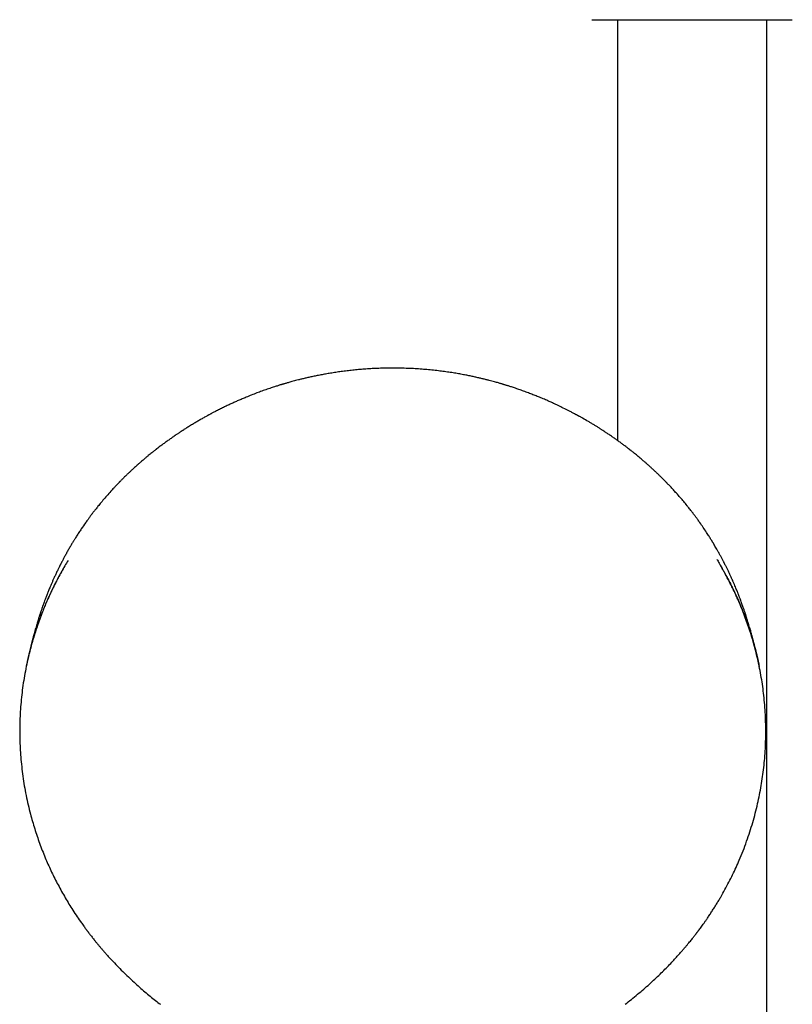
# Model space of a CAD drawing. Header units: millimetres. Extents: x 8 to 1761, y 12 to 2688.
# Tile 15 of 19: x 795 to 909, y 2214 to 2359. Entities that reach past the tile are written whole.
import ezdxf

# ---------------------------------------------------------------- set-up
doc = ezdxf.new("R2010")
doc.units = ezdxf.units.MM

msp = doc.modelspace()

# ---------------------------------------------------------------- linework, layer by layer
at = {"color": 7, "linetype": 'Continuous', "lineweight": 30}
for p, q in [((883, 2358.82), (883, 2296.84)), ((905, 2090.78), (905, 2358.82)), ((903.89, 2263.55), (903.88, 2263.57)), ((815.7, 2213.77), (815.7, 2213.77)), ((884.13, 2213.77), (884.13, 2213.77))]:
    msp.add_line(p, q, dxfattribs=at)
for points, knots in [([(879.25, 2358.82), (879.25, 2358.82), (879.26, 2358.82), (879.31, 2358.82), (879.38, 2358.82), (879.49, 2358.82), (879.64, 2358.82), (879.82, 2358.82), (880.03, 2358.82), (880.27, 2358.82), (880.51, 2358.82), (880.77, 2358.82), (881.04, 2358.82), (881.33, 2358.82), (881.68, 2358.82), (882.08, 2358.82), (882.55, 2358.82), (883.04, 2358.82), (883.57, 2358.82), (884.12, 2358.82), (884.7, 2358.82), (885.3, 2358.82), (885.92, 2358.82), (886.56, 2358.82), (887.21, 2358.82), (887.88, 2358.82), (888.56, 2358.82), (889.24, 2358.82), (889.92, 2358.82), (890.61, 2358.82), (891.3, 2358.82), (891.98, 2358.82), (892.65, 2358.82), (893.33, 2358.82), (894, 2358.82), (894.68, 2358.82), (895.35, 2358.82), (896.02, 2358.82), (896.7, 2358.82), (897.39, 2358.82), (898.08, 2358.82), (898.76, 2358.82), (899.39, 2358.82), (899.98, 2358.82), (900.52, 2358.82), (901.05, 2358.82), (901.57, 2358.82), (902.12, 2358.82), (902.7, 2358.82), (903.3, 2358.82), (903.88, 2358.82), (904.43, 2358.82), (904.96, 2358.82), (905.45, 2358.82), (905.92, 2358.82), (906.35, 2358.82), (906.74, 2358.82), (907.1, 2358.82), (907.43, 2358.82), (907.72, 2358.82), (907.97, 2358.82), (908.18, 2358.82), (908.36, 2358.82), (908.51, 2358.82), (908.62, 2358.82), (908.69, 2358.82), (908.74, 2358.82), (908.75, 2358.82), (908.75, 2358.82)], [0, 0, 0, 0, 0.014579, 0.029126, 0.043671, 0.058246, 0.073704, 0.089123, 0.10454, 0.11999, 0.132879, 0.145735, 0.158578, 0.17143, 0.184312, 0.200761, 0.217163, 0.233561, 0.250001, 0.26645, 0.282852, 0.29925, 0.31569, 0.331795, 0.347856, 0.363914, 0.38001, 0.395469, 0.410888, 0.426304, 0.441754, 0.456335, 0.470883, 0.485428, 0.5, 0.514581, 0.529129, 0.543673, 0.558246, 0.573704, 0.589123, 0.60454, 0.61999, 0.632879, 0.645735, 0.658578, 0.67143, 0.684312, 0.700761, 0.717163, 0.733561, 0.750001, 0.76645, 0.782852, 0.79925, 0.81569, 0.831795, 0.847856, 0.863914, 0.88001, 0.895469, 0.910888, 0.926304, 0.941754, 0.956333, 0.97088, 0.985425, 1, 1, 1, 1]), ([(849.91, 2307.49), (849.57, 2307.49), (848.88, 2307.48), (847.88, 2307.46), (846.91, 2307.41), (845.98, 2307.36), (845.09, 2307.29), (844.23, 2307.2), (843.38, 2307.11), (842.54, 2307.01), (841.72, 2306.89), (840.94, 2306.77), (840.21, 2306.65), (839.5, 2306.52), (838.82, 2306.39), (838.17, 2306.25), (837.57, 2306.12), (837.01, 2305.99), (836.5, 2305.87), (836.03, 2305.76), (835.62, 2305.65), (835.25, 2305.55), (834.92, 2305.46), (834.63, 2305.38), (834.38, 2305.31), (834.16, 2305.24), (833.97, 2305.19), (833.82, 2305.15), (833.7, 2305.11), (833.6, 2305.08), (833.52, 2305.06), (833.43, 2305.03), (833.32, 2305), (833.17, 2304.95), (832.98, 2304.89), (832.74, 2304.81), (832.47, 2304.73), (832.15, 2304.62), (831.79, 2304.5), (831.41, 2304.37), (831.03, 2304.24), (830.64, 2304.1), (830.27, 2303.96), (829.75, 2303.77), (829.1, 2303.52), (828.37, 2303.22), (827.72, 2302.95), (827.16, 2302.71), (826.62, 2302.47), (826.08, 2302.22), (825.53, 2301.97), (824.97, 2301.7), (824.4, 2301.41), (823.94, 2301.18), (823.59, 2301), (823.38, 2300.89), (823.19, 2300.78), (823.03, 2300.7), (822.91, 2300.64), (822.82, 2300.59), (822.75, 2300.55), (822.67, 2300.51), (822.57, 2300.45), (822.41, 2300.36), (822.2, 2300.25), (821.95, 2300.1), (821.7, 2299.96), (821.45, 2299.82), (821.2, 2299.67), (820.86, 2299.47), (820.4, 2299.2), (819.96, 2298.93), (819.61, 2298.71), (819.38, 2298.57), (819.18, 2298.43), (819.02, 2298.33), (818.91, 2298.26), (818.83, 2298.21), (818.76, 2298.16), (818.68, 2298.11), (818.58, 2298.05), (818.46, 2297.97), (818.32, 2297.87), (818.16, 2297.76), (817.88, 2297.57), (817.5, 2297.31), (817.03, 2296.98), (816.57, 2296.65), (816.11, 2296.32), (815.65, 2295.97), (815.34, 2295.73), (815.18, 2295.61)], [0, 0, 0, 0, 0.027821, 0.0546533, 0.0805117, 0.1054094, 0.1293585, 0.1523701, 0.1744543, 0.1976864, 0.2198185, 0.2408604, 0.2608213, 0.2797092, 0.2985777, 0.3162554, 0.3327496, 0.3480667, 0.3622124, 0.3751918, 0.3863654, 0.3965098, 0.4056278, 0.4137224, 0.4207957, 0.4269506, 0.4320508, 0.436186, 0.4396067, 0.4423287, 0.4443525, 0.4463758, 0.44943, 0.4536627, 0.4590726, 0.4656584, 0.4734184, 0.4823508, 0.4924532, 0.5035333, 0.5145511, 0.5253499, 0.53593, 0.5462918, 0.5698554, 0.5922152, 0.6094464, 0.6258944, 0.6415673, 0.6572055, 0.6733345, 0.6899529, 0.7070591, 0.7246516, 0.7317206, 0.7383951, 0.7441264, 0.7489149, 0.7527615, 0.7551238, 0.7569287, 0.7591404, 0.762264, 0.7662991, 0.7738442, 0.7817215, 0.7895171, 0.7972312, 0.8048642, 0.8124243, 0.8292332, 0.8472174, 0.8546032, 0.8621282, 0.8687733, 0.8741005, 0.8774146, 0.8798871, 0.881692, 0.8840571, 0.8872216, 0.8911069, 0.8957616, 0.9011848, 0.9070364, 0.9227322, 0.9382201, 0.9535005, 0.9686921, 0.9841489, 1, 1, 1, 1]), ([(884.64, 2295.61), (884.5, 2295.72), (884.22, 2295.94), (883.8, 2296.25), (883.38, 2296.56), (882.97, 2296.86), (882.54, 2297.16), (882.18, 2297.41), (881.88, 2297.62), (881.66, 2297.77), (881.45, 2297.9), (881.28, 2298.02), (881.16, 2298.1), (881.07, 2298.16), (881, 2298.2), (880.93, 2298.25), (880.82, 2298.32), (880.69, 2298.41), (880.53, 2298.51), (880.34, 2298.63), (880.14, 2298.75), (879.95, 2298.88), (879.75, 2299), (879.48, 2299.16), (879.14, 2299.37), (878.58, 2299.7), (878.1, 2299.98), (877.71, 2300.2), (877.54, 2300.29), (877.39, 2300.38), (877.26, 2300.45), (877.16, 2300.5), (877.09, 2300.54), (877.03, 2300.58), (876.96, 2300.61), (876.88, 2300.65), (876.79, 2300.71), (876.66, 2300.78), (876.49, 2300.86), (876.28, 2300.97), (876.06, 2301.09), (875.64, 2301.3), (875.04, 2301.61), (874.29, 2301.97), (873.59, 2302.3), (872.92, 2302.6), (872.23, 2302.9), (871.55, 2303.18), (870.88, 2303.45), (870.23, 2303.71), (869.54, 2303.97), (868.96, 2304.18), (868.5, 2304.34), (868.17, 2304.46), (867.85, 2304.56), (867.56, 2304.66), (867.29, 2304.75), (867.06, 2304.82), (866.85, 2304.89), (866.67, 2304.95), (866.51, 2304.99), (866.4, 2305.03), (866.32, 2305.05), (866.25, 2305.07), (866.16, 2305.1), (866.04, 2305.14), (865.88, 2305.18), (865.68, 2305.24), (865.45, 2305.31), (865.18, 2305.39), (864.86, 2305.47), (864.51, 2305.57), (864.11, 2305.67), (863.67, 2305.79), (863.2, 2305.9), (862.69, 2306.02), (862.16, 2306.14), (861.58, 2306.27), (860.97, 2306.4), (860.3, 2306.53), (859.57, 2306.66), (858.79, 2306.79), (857.95, 2306.92), (857.07, 2307.04), (856.15, 2307.15), (855.19, 2307.25), (854.21, 2307.33), (853.2, 2307.4), (852.14, 2307.45), (851.04, 2307.48), (850.29, 2307.49), (849.91, 2307.49)], [0, 0, 0, 0, 0.014398, 0.028462, 0.04228, 0.05608, 0.070051, 0.084192, 0.091728, 0.099301, 0.106098, 0.111604, 0.115817, 0.118219, 0.120022, 0.122455, 0.125731, 0.129848, 0.135137, 0.141337, 0.147698, 0.153929, 0.16003, 0.166001, 0.179558, 0.192418, 0.218289, 0.223479, 0.228704, 0.233576, 0.237572, 0.240488, 0.24265, 0.244247, 0.246202, 0.248638, 0.251553, 0.254949, 0.260404, 0.266769, 0.273713, 0.2806, 0.3046, 0.327669, 0.347475, 0.366656, 0.386625, 0.407786, 0.425803, 0.444609, 0.464207, 0.484601, 0.494017, 0.503585, 0.51268, 0.520916, 0.528292, 0.534806, 0.540458, 0.545959, 0.550284, 0.55343, 0.555398, 0.557127, 0.559443, 0.562927, 0.567229, 0.572602, 0.579205, 0.58674, 0.595424, 0.605259, 0.61625, 0.628399, 0.641711, 0.655332, 0.669995, 0.685706, 0.702469, 0.720292, 0.740359, 0.761633, 0.784125, 0.807845, 0.832805, 0.85902, 0.884898, 0.911919, 0.940098, 0.969452, 1, 1, 1, 1]), ([(815.18, 2295.61), (815.17, 2295.6), (815.15, 2295.58), (815.11, 2295.56), (815.08, 2295.53), (815.06, 2295.52), (815.04, 2295.5), (815.02, 2295.49), (815, 2295.47), (814.96, 2295.44), (814.89, 2295.38), (814.78, 2295.29), (814.61, 2295.16), (814.41, 2295), (814.17, 2294.81), (813.91, 2294.59), (813.6, 2294.34), (813.3, 2294.08), (812.99, 2293.82), (812.7, 2293.57), (812.41, 2293.31), (812.14, 2293.07), (811.88, 2292.83), (811.59, 2292.57), (811.29, 2292.29), (810.97, 2291.99), (810.69, 2291.72), (810.45, 2291.48), (810.25, 2291.28), (810.08, 2291.12), (809.94, 2290.97), (809.82, 2290.86), (809.74, 2290.78), (809.69, 2290.72), (809.64, 2290.67), (809.59, 2290.62), (809.52, 2290.55), (809.43, 2290.45), (809.31, 2290.33), (809.17, 2290.18), (809, 2290), (808.81, 2289.8), (808.6, 2289.57), (808.26, 2289.2), (807.8, 2288.68), (807.24, 2288.03), (806.81, 2287.52), (806.51, 2287.14), (806.32, 2286.9), (806.14, 2286.68), (805.99, 2286.48), (805.86, 2286.32), (805.76, 2286.19), (805.67, 2286.07), (805.59, 2285.97), (805.51, 2285.85), (805.41, 2285.73), (805.3, 2285.58), (805.17, 2285.4), (805.03, 2285.2), (804.87, 2284.98), (804.54, 2284.52), (804.2, 2284.03), (803.87, 2283.54), (803.7, 2283.27), (803.52, 2283.01), (803.36, 2282.75), (803.21, 2282.52), (803.09, 2282.32), (802.99, 2282.16), (802.91, 2282.02), (802.82, 2281.89), (802.73, 2281.73), (802.61, 2281.53), (802.48, 2281.31), (802.34, 2281.08), (802.16, 2280.76), (801.93, 2280.35), (801.71, 2279.94), (801.54, 2279.63), (801.42, 2279.42), (801.32, 2279.22), (801.22, 2279.04), (801.15, 2278.89), (801.09, 2278.78), (801.05, 2278.7), (801.01, 2278.62), (800.98, 2278.55), (800.93, 2278.47), (800.88, 2278.36), (800.81, 2278.23), (800.73, 2278.07), (800.59, 2277.78), (800.41, 2277.39), (800.18, 2276.9), (799.97, 2276.45), (799.79, 2276.03), (799.62, 2275.64), (799.47, 2275.29), (799.34, 2274.97), (799.23, 2274.7), (799.13, 2274.47), (799.06, 2274.28), (799.01, 2274.16), (798.98, 2274.08), (798.97, 2274.04), (798.95, 2273.99), (798.92, 2273.93), (798.89, 2273.83), (798.84, 2273.71), (798.76, 2273.5), (798.65, 2273.21), (798.53, 2272.87), (798.41, 2272.55), (798.3, 2272.23), (798.2, 2271.94), (798.12, 2271.7), (798.06, 2271.53), (798.01, 2271.38), (797.97, 2271.25), (797.94, 2271.17), (797.91, 2271.09), (797.88, 2270.99), (797.83, 2270.83), (797.76, 2270.62), (797.68, 2270.36), (797.59, 2270.06), (797.49, 2269.73), (797.38, 2269.38), (797.29, 2269.06), (797.21, 2268.79), (797.16, 2268.59), (797.11, 2268.41), (797.06, 2268.25), (797.02, 2268.09), (796.98, 2267.94), (796.94, 2267.79), (796.9, 2267.63), (796.85, 2267.46), (796.8, 2267.27), (796.75, 2267.07), (796.71, 2266.91), (796.68, 2266.79), (796.66, 2266.69), (796.63, 2266.57), (796.59, 2266.42), (796.54, 2266.24), (796.5, 2266.04), (796.45, 2265.84), (796.4, 2265.65), (796.36, 2265.48), (796.32, 2265.31), (796.29, 2265.15), (796.25, 2265.01), (796.22, 2264.87), (796.19, 2264.73), (796.16, 2264.58), (796.12, 2264.42), (796.09, 2264.27), (796.06, 2264.12), (796.03, 2263.99), (796.01, 2263.88), (795.98, 2263.77), (795.96, 2263.66), (795.95, 2263.59), (795.94, 2263.55), (795.94, 2263.55)], [0, 0, 0, 0, 0.004121, 0.007155, 0.008292, 0.009205, 0.009941, 0.010271, 0.011159, 0.012176, 0.014046, 0.01821, 0.02373, 0.030417, 0.038268, 0.047279, 0.057446, 0.068764, 0.078461, 0.088759, 0.098803, 0.108403, 0.117562, 0.126281, 0.138536, 0.14981, 0.160106, 0.169427, 0.176071, 0.182117, 0.187561, 0.192082, 0.194677, 0.196691, 0.198151, 0.199958, 0.202545, 0.205912, 0.210057, 0.215513, 0.221907, 0.229236, 0.237317, 0.245366, 0.268598, 0.290758, 0.311857, 0.320537, 0.328579, 0.335823, 0.342271, 0.347926, 0.351816, 0.355421, 0.358865, 0.362279, 0.36636, 0.371209, 0.376826, 0.38321, 0.390359, 0.397926, 0.42743, 0.435747, 0.444037, 0.452299, 0.460422, 0.467587, 0.473632, 0.478558, 0.482366, 0.485853, 0.490701, 0.49686, 0.503504, 0.510506, 0.517867, 0.532224, 0.54725, 0.553334, 0.559522, 0.565771, 0.571338, 0.575101, 0.578249, 0.580783, 0.582703, 0.584545, 0.586845, 0.589936, 0.593819, 0.598494, 0.603718, 0.618329, 0.632006, 0.644748, 0.656554, 0.667419, 0.677343, 0.686257, 0.693788, 0.700103, 0.705198, 0.709071, 0.710412, 0.711505, 0.712517, 0.714251, 0.716817, 0.720216, 0.724367, 0.734514, 0.743721, 0.752028, 0.760715, 0.770403, 0.775212, 0.780171, 0.784423, 0.787701, 0.790001, 0.791694, 0.793813, 0.798368, 0.804256, 0.811464, 0.819429, 0.828328, 0.837802, 0.847858, 0.854232, 0.859702, 0.864439, 0.868986, 0.873391, 0.877653, 0.881771, 0.885886, 0.891448, 0.897502, 0.904187, 0.908019, 0.911178, 0.913752, 0.91676, 0.921278, 0.926558, 0.932456, 0.938168, 0.943345, 0.948004, 0.952799, 0.957085, 0.960942, 0.964402, 0.968195, 0.97274, 0.97663, 0.980908, 0.985161, 0.988791, 0.991265, 0.994079, 0.997219, 0.99958, 1, 1, 1, 1]), ([(903.88, 2263.59), (903.87, 2263.6), (903.86, 2263.67), (903.84, 2263.78), (903.81, 2263.92), (903.78, 2264.05), (903.75, 2264.18), (903.73, 2264.31), (903.69, 2264.47), (903.66, 2264.62), (903.63, 2264.76), (903.6, 2264.89), (903.57, 2265.02), (903.54, 2265.15), (903.51, 2265.29), (903.47, 2265.45), (903.43, 2265.63), (903.38, 2265.83), (903.33, 2266.04), (903.28, 2266.24), (903.24, 2266.42), (903.2, 2266.57), (903.17, 2266.69), (903.14, 2266.8), (903.11, 2266.93), (903.07, 2267.08), (903.03, 2267.23), (902.99, 2267.39), (902.95, 2267.55), (902.9, 2267.74), (902.85, 2267.93), (902.79, 2268.14), (902.73, 2268.37), (902.66, 2268.63), (902.57, 2268.95), (902.47, 2269.29), (902.36, 2269.64), (902.26, 2269.97), (902.17, 2270.28), (902.09, 2270.54), (902.03, 2270.74), (901.98, 2270.88), (901.94, 2271), (901.91, 2271.1), (901.88, 2271.19), (901.84, 2271.31), (901.79, 2271.48), (901.72, 2271.67), (901.64, 2271.92), (901.54, 2272.2), (901.44, 2272.49), (901.33, 2272.78), (901.22, 2273.08), (901.13, 2273.34), (901.05, 2273.54), (900.99, 2273.69), (900.95, 2273.82), (900.91, 2273.91), (900.88, 2273.98), (900.86, 2274.03), (900.85, 2274.07), (900.83, 2274.12), (900.8, 2274.2), (900.74, 2274.34), (900.66, 2274.55), (900.56, 2274.8), (900.44, 2275.09), (900.3, 2275.43), (900.14, 2275.8), (899.98, 2276.17), (899.81, 2276.53), (899.65, 2276.89), (899.48, 2277.26), (899.29, 2277.66), (899.13, 2278), (899, 2278.25), (898.92, 2278.41), (898.86, 2278.53), (898.82, 2278.61), (898.78, 2278.68), (898.74, 2278.77), (898.68, 2278.88), (898.61, 2279.03), (898.52, 2279.2), (898.41, 2279.4), (898.31, 2279.59), (898.2, 2279.79), (898.06, 2280.06), (897.86, 2280.41), (897.64, 2280.8), (897.45, 2281.13), (897.29, 2281.41), (897.15, 2281.64), (897.05, 2281.81), (896.99, 2281.91), (896.93, 2282.01), (896.86, 2282.12), (896.77, 2282.27), (896.64, 2282.48), (896.48, 2282.72), (896.31, 2283), (896.02, 2283.43), (895.64, 2284.02), (895.25, 2284.57), (894.97, 2284.96), (894.82, 2285.17), (894.68, 2285.37), (894.55, 2285.54), (894.44, 2285.69), (894.34, 2285.82), (894.26, 2285.94), (894.17, 2286.05), (894.09, 2286.16), (894, 2286.28), (893.87, 2286.44), (893.7, 2286.66), (893.49, 2286.93), (893.17, 2287.32), (892.76, 2287.83), (892.24, 2288.44), (891.8, 2288.94), (891.46, 2289.31), (891.23, 2289.56), (891.01, 2289.81), (890.8, 2290.03), (890.63, 2290.21), (890.49, 2290.35), (890.39, 2290.46), (890.31, 2290.55), (890.24, 2290.62), (890.19, 2290.67), (890.14, 2290.72), (890.08, 2290.78), (890.01, 2290.86), (889.91, 2290.95), (889.76, 2291.11), (889.55, 2291.31), (889.28, 2291.58), (888.97, 2291.88), (888.64, 2292.19), (888.3, 2292.51), (887.94, 2292.84), (887.56, 2293.18), (887.18, 2293.52), (886.82, 2293.83), (886.5, 2294.1), (886.21, 2294.35), (885.93, 2294.58), (885.67, 2294.8), (885.42, 2294.99), (885.22, 2295.16), (885.07, 2295.28), (884.96, 2295.36), (884.88, 2295.42), (884.83, 2295.46), (884.8, 2295.49), (884.78, 2295.5), (884.76, 2295.52), (884.74, 2295.53), (884.71, 2295.56), (884.68, 2295.58), (884.65, 2295.6), (884.64, 2295.61)], [0, 0, 0, 0, 0.0010688, 0.0052198, 0.0088117, 0.0119413, 0.0154217, 0.0193157, 0.0230196, 0.0276106, 0.0315808, 0.0349238, 0.0381078, 0.0417094, 0.0456816, 0.0500933, 0.0549589, 0.0603921, 0.0664265, 0.0726588, 0.0775447, 0.0817855, 0.0851534, 0.0880215, 0.0916162, 0.0959832, 0.1003311, 0.1044022, 0.110334, 0.1158054, 0.1211125, 0.1266496, 0.1332323, 0.1402303, 0.1488327, 0.158775, 0.1682596, 0.177183, 0.1855534, 0.1932584, 0.1978958, 0.2018271, 0.205056, 0.2075857, 0.2096752, 0.2128282, 0.2173287, 0.2230256, 0.228699, 0.2375397, 0.245555, 0.2530113, 0.2610956, 0.2699538, 0.2740962, 0.2783004, 0.2818353, 0.284539, 0.2864134, 0.2874836, 0.2885078, 0.2897693, 0.2912682, 0.2956569, 0.3013189, 0.3082511, 0.3164497, 0.325818, 0.3361393, 0.3474028, 0.3568905, 0.3669546, 0.377594, 0.388808, 0.400574, 0.4064514, 0.4110382, 0.414336, 0.416352, 0.4181738, 0.4206135, 0.4236709, 0.4280184, 0.4332064, 0.4390454, 0.444855, 0.4505741, 0.4562034, 0.4691182, 0.4815289, 0.4905535, 0.499033, 0.5069515, 0.5109447, 0.5141651, 0.5166438, 0.5193258, 0.524279, 0.5305531, 0.5381495, 0.546924, 0.5559084, 0.5785112, 0.6013246, 0.6085396, 0.6154353, 0.6216366, 0.6271421, 0.6319506, 0.6362876, 0.63986, 0.6433026, 0.6469089, 0.650748, 0.6550648, 0.6628587, 0.6718913, 0.6821645, 0.701982, 0.7227605, 0.7445087, 0.7531966, 0.762032, 0.7709007, 0.7788542, 0.7856783, 0.7902364, 0.794097, 0.7972589, 0.7997213, 0.8014835, 0.8028349, 0.805028, 0.8079471, 0.8115931, 0.8158957, 0.8245927, 0.8345466, 0.8457624, 0.8582459, 0.8698368, 0.882349, 0.8957869, 0.9101554, 0.9218808, 0.9328462, 0.9428924, 0.9520155, 0.961258, 0.9692999, 0.9761374, 0.9817672, 0.9843914, 0.9866357, 0.9893941, 0.9897173, 0.9900475, 0.9907845, 0.991698, 0.9928362, 0.9958739, 1, 1, 1, 1]), ([(802.09, 2279.14), (801.93, 2278.87), (801.59, 2278.32), (801.11, 2277.47), (800.65, 2276.63), (800.34, 2276.03), (800.17, 2275.7), (800.12, 2275.6), (800.07, 2275.5), (800.02, 2275.39), (799.97, 2275.29), (799.82, 2274.98), (799.57, 2274.46), (799.22, 2273.72), (798.88, 2272.93), (798.53, 2272.1), (798.19, 2271.24), (797.85, 2270.33), (797.52, 2269.38), (797.21, 2268.44), (796.92, 2267.5), (796.65, 2266.56), (796.4, 2265.6), (796.17, 2264.64), (796.02, 2263.95), (795.95, 2263.6), (795.94, 2263.55)], [0, 0, 0, 0, 0.0543906, 0.1136216, 0.1728852, 0.2250642, 0.2318991, 0.2387345, 0.2455702, 0.2524065, 0.2592431, 0.2660802, 0.3127024, 0.3615027, 0.4124808, 0.465637, 0.520971, 0.5784828, 0.6381725, 0.70004, 0.7562851, 0.8142166, 0.8738346, 0.9351389, 0.9904819, 1, 1, 1, 1]), ([(897.63, 2279.32), (897.75, 2279.13), (898.08, 2278.59), (898.46, 2277.93), (898.79, 2277.35), (898.98, 2276.99), (899.17, 2276.64), (899.36, 2276.28), (899.54, 2275.93), (899.72, 2275.57), (900.02, 2274.96), (900.44, 2274.09), (900.95, 2272.94), (901.44, 2271.75), (901.91, 2270.52), (902.36, 2269.25), (902.76, 2268), (903.12, 2266.76), (903.44, 2265.55), (903.66, 2264.61), (903.8, 2263.95), (903.86, 2263.69), (903.88, 2263.56), (903.89, 2263.55)], [0, 0, 0, 0, 0.039859, 0.109834, 0.133346, 0.156832, 0.180292, 0.203727, 0.227136, 0.250519, 0.273877, 0.346033, 0.419898, 0.49547, 0.57275, 0.651737, 0.732431, 0.804855, 0.878599, 0.953665, 0.976035, 0.99852, 1, 1, 1, 1]), ([(801.46, 2278.08), (801.38, 2277.94), (801.2, 2277.63), (800.93, 2277.13), (800.63, 2276.58), (800.31, 2275.96), (799.98, 2275.31), (799.64, 2274.6), (799.29, 2273.86), (798.96, 2273.11), (798.64, 2272.36), (798.29, 2271.49), (797.92, 2270.52), (797.54, 2269.44), (797.19, 2268.38), (796.88, 2267.34), (796.59, 2266.31), (796.3, 2265.17), (796.01, 2263.91), (795.74, 2262.51), (795.5, 2261.11), (795.31, 2259.7), (795.16, 2258.29), (795.06, 2256.9), (795, 2255.53), (794.97, 2254.19), (794.98, 2252.86), (795.04, 2251.52), (795.13, 2250.16), (795.26, 2248.77), (795.43, 2247.36), (795.65, 2245.95), (795.91, 2244.55), (796.21, 2243.16), (796.53, 2241.88), (796.86, 2240.7), (797.18, 2239.63), (797.53, 2238.56), (797.9, 2237.49), (798.3, 2236.42), (798.72, 2235.4), (799.14, 2234.42), (799.57, 2233.48), (800.02, 2232.53), (800.51, 2231.58), (801.02, 2230.63), (801.55, 2229.69), (802.09, 2228.77), (802.66, 2227.84), (803.27, 2226.91), (803.76, 2226.2), (804.11, 2225.7), (804.3, 2225.43), (804.49, 2225.17), (804.65, 2224.94), (804.78, 2224.77), (804.88, 2224.65), (804.94, 2224.56), (804.99, 2224.49), (805.03, 2224.45), (805.05, 2224.41), (805.08, 2224.38), (805.12, 2224.32), (805.18, 2224.24), (805.27, 2224.13), (805.39, 2223.97), (805.54, 2223.78), (805.73, 2223.54), (805.95, 2223.25), (806.21, 2222.93), (806.49, 2222.6), (806.77, 2222.26), (807.07, 2221.91), (807.39, 2221.54), (807.74, 2221.14), (808.12, 2220.72), (808.38, 2220.43), (808.52, 2220.29)], [0, 0, 0, 0, 0.008142, 0.016679, 0.027246, 0.038254, 0.049703, 0.062459, 0.075703, 0.088962, 0.102025, 0.114892, 0.133676, 0.152026, 0.169943, 0.187426, 0.204481, 0.221386, 0.244336, 0.267286, 0.290236, 0.313186, 0.336136, 0.359085, 0.380723, 0.402362, 0.423999, 0.445637, 0.467275, 0.490224, 0.513172, 0.536121, 0.559069, 0.582017, 0.604965, 0.622996, 0.641026, 0.659057, 0.67709, 0.695358, 0.714005, 0.730195, 0.74666, 0.763399, 0.780413, 0.797702, 0.815057, 0.832051, 0.848672, 0.866843, 0.884546, 0.890012, 0.895433, 0.900604, 0.905019, 0.908656, 0.910765, 0.912482, 0.913805, 0.914735, 0.915137, 0.91571, 0.916835, 0.918512, 0.920742, 0.923524, 0.927593, 0.932456, 0.938115, 0.94457, 0.95182, 0.958469, 0.965671, 0.973425, 0.981731, 0.99059, 1, 1, 1, 1]), ([(891.31, 2220.29), (891.44, 2220.43), (891.71, 2220.73), (892.1, 2221.16), (892.47, 2221.58), (892.81, 2221.97), (893.11, 2222.33), (893.38, 2222.65), (893.62, 2222.95), (893.84, 2223.21), (894.03, 2223.45), (894.19, 2223.66), (894.33, 2223.83), (894.45, 2223.98), (894.54, 2224.1), (894.6, 2224.19), (894.65, 2224.25), (894.69, 2224.31), (894.72, 2224.35), (894.75, 2224.38), (894.77, 2224.41), (894.81, 2224.46), (894.85, 2224.51), (894.89, 2224.57), (894.98, 2224.69), (895.13, 2224.88), (895.32, 2225.15), (895.53, 2225.44), (895.76, 2225.75), (896, 2226.1), (896.28, 2226.51), (896.6, 2226.98), (896.94, 2227.5), (897.27, 2228.02), (897.59, 2228.54), (897.91, 2229.05), (898.32, 2229.77), (898.83, 2230.67), (899.42, 2231.76), (899.96, 2232.85), (900.47, 2233.93), (900.99, 2235.11), (901.51, 2236.39), (902.03, 2237.77), (902.5, 2239.16), (902.93, 2240.54), (903.31, 2241.93), (903.64, 2243.3), (903.93, 2244.65), (904.18, 2245.98), (904.39, 2247.31), (904.56, 2248.65), (904.69, 2250.03), (904.79, 2251.43), (904.84, 2252.86), (904.85, 2254.29), (904.82, 2255.72), (904.75, 2257.15), (904.64, 2258.55), (904.49, 2259.92), (904.3, 2261.26), (904.07, 2262.59), (903.81, 2263.93), (903.52, 2265.18), (903.23, 2266.35), (902.92, 2267.44), (902.59, 2268.54), (902.22, 2269.63), (901.83, 2270.73), (901.4, 2271.84), (901, 2272.8), (900.64, 2273.62), (900.34, 2274.28), (900.03, 2274.95), (899.7, 2275.61), (899.35, 2276.28), (899.04, 2276.88), (898.75, 2277.4), (898.53, 2277.8), (898.39, 2278.04), (898.33, 2278.15)], [0, 0, 0, 0, 0.009349, 0.01874, 0.027498, 0.03562, 0.043108, 0.049587, 0.055502, 0.060853, 0.06564, 0.069862, 0.073341, 0.076313, 0.07878, 0.080298, 0.081531, 0.082711, 0.083408, 0.083891, 0.084566, 0.085437, 0.086504, 0.087726, 0.089029, 0.093641, 0.099038, 0.104519, 0.110625, 0.117357, 0.124713, 0.134281, 0.144145, 0.153924, 0.163619, 0.173229, 0.182754, 0.202879, 0.222615, 0.241962, 0.260941, 0.279742, 0.303625, 0.327288, 0.350731, 0.373954, 0.397058, 0.420163, 0.441947, 0.463732, 0.485516, 0.507301, 0.529086, 0.552192, 0.575297, 0.598403, 0.621508, 0.644614, 0.66772, 0.689506, 0.711292, 0.733079, 0.754978, 0.777073, 0.795151, 0.813359, 0.831696, 0.850161, 0.868842, 0.887894, 0.907319, 0.918824, 0.930456, 0.942216, 0.954102, 0.966116, 0.97813, 0.986453, 0.99403, 1, 1, 1, 1]), ([(808.52, 2220.29), (808.79, 2220), (809.32, 2219.44), (810.14, 2218.61), (810.97, 2217.8), (811.8, 2217.03), (812.61, 2216.3), (813.41, 2215.61), (814.2, 2214.95), (814.95, 2214.34), (815.46, 2213.95), (815.7, 2213.77)], [0, 0, 0, 0, 0.119938, 0.2427, 0.362284, 0.478695, 0.591936, 0.700071, 0.805152, 0.90718, 1, 1, 1, 1]), ([(884.13, 2213.77), (884.44, 2214.01), (885.06, 2214.49), (885.97, 2215.24), (886.86, 2215.99), (887.71, 2216.74), (888.51, 2217.48), (889.27, 2218.2), (890, 2218.92), (890.67, 2219.61), (891.1, 2220.07), (891.3, 2220.29)], [0, 0, 0, 0, 0.119818, 0.242601, 0.362199, 0.478615, 0.591852, 0.699977, 0.805042, 0.90705, 1, 1, 1, 1])]:
    msp.add_open_spline(points, degree=3, knots=knots, dxfattribs=at)

doc.saveas('drawing.dxf')
